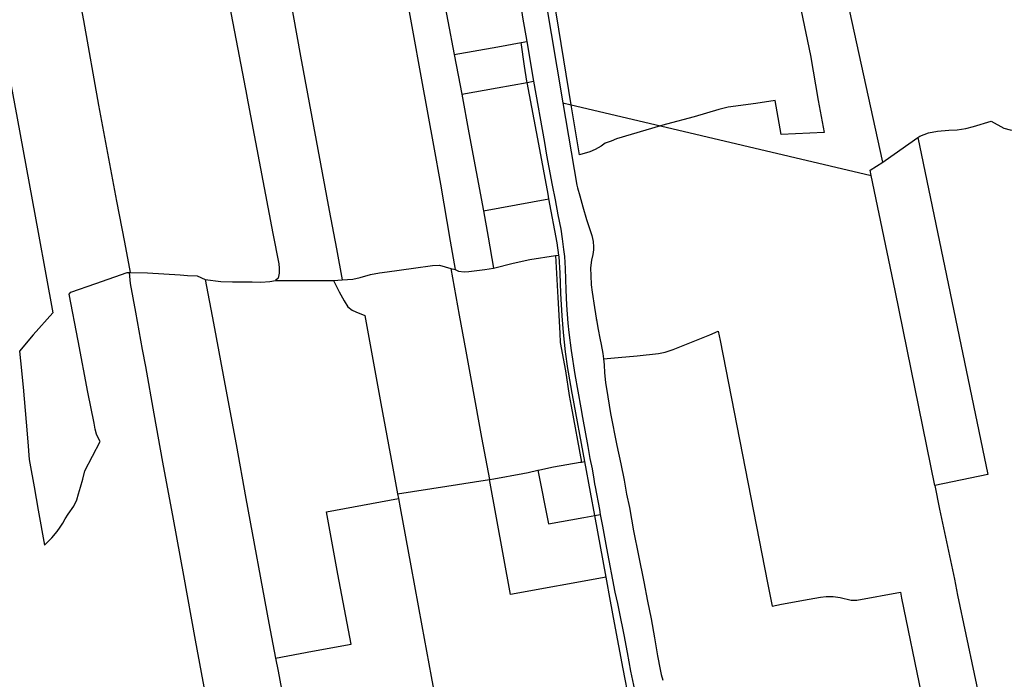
# Model space of a CAD drawing. Header units: inches. Extents: x 210911 to 224988, y 571697 to 586201.
# Tile 254 of 256: x 222979 to 223737, y 580619 to 581127. Entities that reach past the tile are written whole.
import ezdxf

# ---------------------------------------------------------------- set-up
doc = ezdxf.new("R2010")
doc.units = ezdxf.units.IN
doc.header["$MEASUREMENT"] = 0

msp = doc.modelspace()

# ---------------------------------------------------------------- linework, layer by layer
for points in [[(223244.642, 581327.452), (223255.97, 581260.041), (223264.596, 581211.988), (223272.929, 581165.839), (223280.94, 581121.999), (223288.424, 581080.848), (223297.551, 581030.309), (223302.934, 581000.645), (223310.465, 580956.673), (223314.308, 580934.877)], [(223162.782, 581285.514), (223165.17, 581262.565), (223180.695, 581180.521), (223195.2, 581099.105), (223217.266, 580980.216), (223222.896, 580950.788), (223227.409, 580926.86)], [(223114.356, 581276.743), (223121.854, 581237.029), (223133.474, 581175.356), (223145.73, 581111.281), (223153.939, 581068.218), (223153.982, 581067.995), (223173.997, 580962.61), (223174.005, 580962.57), (223178.517, 580939.185), (223178.893, 580935.881), (223178.905, 580935.778), (223178.885, 580932.252), (223178.884, 580932.145), (223178.101, 580928.261), (223178.058, 580928.222), (223176.058, 580926.417)], [(223350.606, 581214.706), (223351.386, 581211.329), (223352.53, 581205.639), (223353.546, 581200.458), (223354.537, 581195.353), (223355.401, 581190.832), (223356.443, 581185.219), (223357.205, 581180.825), (223357.764, 581177.498), (223358.425, 581173.815), (223359.263, 581169.065), (223360.127, 581164.824), (223360.991, 581160.328), (223361.779, 581156.645), (223362.592, 581151.947), (223363.481, 581146.511), (223364.193, 581141.914), (223364.802, 581137.799), (223366.048, 581129.265), (223369.327, 581110.41)], [(223374.54, 581197.58), (223397.259, 581063.231)], [(223403.684, 581061.716), (223386.374, 581167.506), (223406.285, 581169.103), (223399.573, 581202.193)], [(223572.382, 581173.952), (223573.495, 581168.627), (223587.826, 581099.62), (223593.568, 581064.899), (223598.32, 581040.441), (223565.197, 581038.939), (223560.623, 581064.973), (223545.764, 581062.762), (223524.529, 581059.813), (223524.529, 581059.788), (223517.29, 581058.162), (223498.315, 581052.394), (223476.877, 581046.83), (223472.428, 581045.506)], [(223300.927, 581167.24), (223303.746, 581151.935), (223313.524, 581100.48)], [(223643.393, 581017.599), (223610.665, 581167.963)], [(223022.564, 581156.914), (223022.865, 581155.256), (223028.227, 581126.716), (223039.873, 581061.359), (223053.541, 580987.569), (223059.693, 580956.029), (223064.156, 580932.625)], [(222959.325, 581147.659), (222961.039, 581138.46), (222968.441, 581098.298), (222977.158, 581051.302), (222993.215, 580963.519), (222999.168, 580931.155), (223004.531, 580901.543), (222989.584, 580884.539), (222978.997, 580872.093)], [(223313.524, 581100.48), (223347.086, 581106.393), (223364.997, 581109.628)], [(223364.997, 581109.628), (223369.327, 581110.41)], [(223369.717, 581078.994), (223369.566, 581079.806), (223367.745, 581091.338), (223364.997, 581109.628)], [(223369.327, 581110.41), (223374.69, 581079.917)], [(223313.524, 581100.48), (223316.55, 581084.555), (223319.337, 581069.784)], [(223319.337, 581069.784), (223346.626, 581074.711), (223369.717, 581078.994)], [(223369.717, 581078.994), (223374.69, 581079.917)], [(223386.501, 580989.438), (223385.873, 580992.817), (223378.579, 581031.413), (223369.717, 581078.994)], [(223374.69, 581079.917), (223382.979, 581032.793)], [(223319.337, 581069.784), (223324.92, 581040.21), (223336.033, 580980.133)], [(223397.259, 581063.231), (223403.684, 581061.716)], [(223397.259, 581063.231), (223407.967, 580999.912), (223408.539, 580997.7), (223410.309, 580991.552), (223412.611, 580983.245), (223415.317, 580973.439), (223417.898, 580965.716), (223419.366, 580961.117), (223420.478, 580956.519), (223420.879, 580952.329), (223420.75, 580950.145), (223420.212, 580946.59), (223419.089, 580942.071), (223418.728, 580938.338), (223418.548, 580935.951), (223418.719, 580930.363), (223418.964, 580923.1), (223419.77, 580917.588), (223421.483, 580905.65), (223422.995, 580896.048), (223423.021, 580896.074), (223424.256, 580888.682), (223425.671, 580881.976), (223426.731, 580877.124), (223427.815, 580870.215), (223428.501, 580866.119)], [(223403.684, 581061.716), (223472.428, 581045.506)], [(223472.428, 581045.506), (223438.548, 581035.422), (223434.433, 581033.797), (223429.861, 581032.044), (223426.559, 581029.808), (223421.987, 581027.166), (223417.847, 581025.591), (223409.987, 581023.203), (223403.684, 581061.716)], [(223670.446, 581036.626), (223671.932, 581037.679), (223678.714, 581040.092), (223685.572, 581041.515), (223694.234, 581042.253), (223700.66, 581042.482), (223707.29, 581043.346), (223713.361, 581044.921), (223726.741, 581049.002), (223736.552, 581043.704), (223741.454, 581042.409), (223746.687, 581041.978), (223758.473, 581043.605), (223783.366, 581047.645), (223804.802, 581052.413)], [(223472.428, 581045.506), (223634.55, 581007.257)], [(223382.979, 581032.793), (223384.698, 581023.023), (223386.5, 581013.37)], [(223643.393, 581017.599), (223645.288, 581018.805), (223670.446, 581036.626)], [(223670.446, 581036.626), (223724.216, 580777.095), (223683.436, 580768.556)], [(223634.55, 581007.257), (223633.682, 581011.423), (223643.393, 581017.599)], [(223386.5, 581013.37), (223389.018, 580999.885), (223391.254, 580988.476), (223393.425, 580976.994), (223395.494, 580965.894), (223396.73, 580958.426), (223397.584, 580950.425), (223398.364, 580944.888), (223398.937, 580935.795), (223399.425, 580919.364), (223399.995, 580907.351), (223400.418, 580900.518), (223401.02, 580893.534), (223401.849, 580886.32), (223403.458, 580872.579), (223406.484, 580854.214), (223411.026, 580828.453), (223412.362, 580821.04), (223416.348, 580798.763), (223418.039, 580789.568), (223419.629, 580781.414), (223421.068, 580773.59), (223421.647, 580769.856), (223421.975, 580767.57), (223425.307, 580750.246), (223426.004, 580746.373)], [(223683.436, 580768.556), (223652.984, 580918.744), (223634.55, 581007.257)], [(223336.033, 580980.133), (223386.501, 580989.438)], [(223394.084, 580946.008), (223392.825, 580955.464), (223386.501, 580989.438)], [(223336.033, 580980.133), (223339.627, 580959.77), (223343.891, 580936.041)], [(223391.547, 580945.631), (223394.084, 580946.008)], [(223401.109, 580858.685), (223399.215, 580871.678), (223397.676, 580886.431), (223396.62, 580899.349), (223395.676, 580916.436), (223395.116, 580932.144), (223394.224, 580944.959), (223394.084, 580946.008)], [(223343.891, 580936.041), (223359.006, 580939.822), (223371.828, 580942.701), (223391.547, 580945.631)], [(223391.547, 580945.631), (223393.188, 580913.444), (223394.738, 580886.045), (223395.18, 580878.699), (223399.277, 580856.928), (223402.043, 580837.933), (223403.446, 580829.769), (223411.407, 580786.688)], [(222998.168, 580722.676), (223003.721, 580728.311), (223007.864, 580733.193), (223010.373, 580736.508), (223012.397, 580739.622), (223014.195, 580743.094), (223016.349, 580746.639), (223020.78, 580752.841), (223023.17, 580757.757), (223024.44, 580762.146), (223026.019, 580767.347), (223027.604, 580773.665), (223029.188, 580779.882), (223041.028, 580802.61), (223039.92, 580804.293), (223038.162, 580808.139), (223037.244, 580812.108), (223036.33, 580816.711), (223031.634, 580840.57), (223024.001, 580879.892), (223017.062, 580915.984), (223018.392, 580917.578), (223037.689, 580924.234), (223061.922, 580932.662), (223063.323, 580932.639)], [(223063.323, 580932.639), (223064.156, 580932.625)], [(223063.323, 580932.639), (223064.039, 580924.271), (223068.16, 580902.194), (223073.489, 580873.454), (223075.957, 580860.279), (223082.387, 580823.936), (223089.117, 580786.727), (223097.233, 580742.803), (223105.249, 580699.337), (223114.172, 580649.742), (223122.09, 580606.861), (223125.126, 580589.924)], [(223064.156, 580932.625), (223077.501, 580932.406), (223102.647, 580930.722), (223108.134, 580930.388), (223115.704, 580929.992), (223121.812, 580927.189)], [(223227.409, 580926.86), (223235.42, 580927.371), (223241.171, 580928.89), (223249.162, 580931.109), (223256.03, 580932.444), (223262.057, 580933.251), (223282.273, 580935.989), (223296.92, 580938.07), (223302.13, 580938.144), (223310.844, 580935.806)], [(223310.844, 580935.806), (223317.34, 580899.696), (223322.395, 580872.1), (223327.6, 580843.818), (223334.654, 580805.566), (223340.607, 580773.347)], [(223310.844, 580935.806), (223314.308, 580934.877)], [(223314.308, 580934.877), (223316.791, 580933.543), (223321.159, 580933.088), (223324.845, 580933.424), (223337.05, 580934.959), (223343.891, 580936.041)], [(223121.812, 580927.189), (223128.257, 580893.565), (223137.781, 580842.443), (223145.678, 580800.197), (223153.274, 580758.765), (223170.985, 580662.804), (223176.072, 580635.678)], [(223121.812, 580927.189), (223133.924, 580925.727), (223142.867, 580925.527), (223158.087, 580925.395), (223164.769, 580925.283), (223171.657, 580925.577), (223176.058, 580926.417)], [(223176.058, 580926.417), (223220.728, 580926.433)], [(223220.728, 580926.433), (223227.409, 580926.86)], [(223220.728, 580926.433), (223225.1, 580917.618), (223228.772, 580910.764), (223231.694, 580906.2), (223234.906, 580903.54), (223237.721, 580902.407), (223244.693, 580899.575), (223257.174, 580831.845), (223266.272, 580781.894), (223269.882, 580762.346)], [(223428.501, 580866.119), (223439.623, 580867.103), (223454.434, 580868.508), (223470.795, 580870.344), (223475.953, 580871.404), (223482.001, 580873.226), (223510.287, 580884.673), (223516.773, 580887.354), (223518.207, 580880.194), (223554.71, 580693.643), (223558.219, 580675.885), (223565.435, 580677.224), (223586.726, 580681.289), (223595.365, 580682.828), (223599.811, 580683.128), (223605.297, 580683.147), (223610.732, 580682.48), (223618.985, 580680.414), (223623.456, 580680.51), (223656.961, 580686.503), (223657.877, 580681.919), (223673.029, 580608.506)], [(222978.997, 580872.093), (222979.811, 580864.543), (222981.804, 580844.314), (222984.129, 580817.508), (222985.345, 580802.327), (222986.471, 580788.721), (222986.799, 580785.879), (222990.198, 580767.693), (222993.419, 580749.583), (222998.168, 580722.676)], [(223428.501, 580866.119), (223428.922, 580861.427), (223429.296, 580855.509), (223429.998, 580847.991), (223431.661, 580836.815), (223433.729, 580824.139), (223438.601, 580799.474), (223441.708, 580785.427), (223444.233, 580772.675), (223446.049, 580761.981), (223448.373, 580751.693), (223448.399, 580751.667), (223451.628, 580733.81), (223455.39, 580714.886), (223459.506, 580694.488), (223462.383, 580679.755), (223465.186, 580665.961), (223467.658, 580651.356), (223470.079, 580637.588), (223472.048, 580627.072), (223472.805, 580623.109), (223474.121, 580618.791)], [(223404.441, 580839.748), (223401.515, 580855.902), (223401.109, 580858.685)], [(223414.172, 580787.168), (223404.68, 580838.43), (223404.441, 580839.748)], [(223411.407, 580786.688), (223414.172, 580787.168)], [(223421.7, 580745.559), (223418.476, 580763.575), (223414.172, 580787.168)], [(223340.607, 580773.347), (223343.956, 580773.857), (223366.237, 580777.804), (223370.51, 580778.67), (223378.006, 580780.418)], [(223378.006, 580780.418), (223379.568, 580780.782), (223389.974, 580783.14), (223410.396, 580786.512), (223411.407, 580786.688)], [(223378.006, 580780.418), (223386.071, 580739.254), (223413.387, 580743.987), (223421.7, 580745.559)], [(223269.882, 580762.346), (223307.868, 580768.231), (223329.053, 580771.574), (223340.607, 580773.347)], [(223430.455, 580698.174), (223356.864, 580684.883), (223340.607, 580773.347)], [(223683.436, 580768.556), (223687.122, 580750.379), (223698.512, 580696.475), (223701.038, 580684.358), (223720.283, 580593.316), (223729.058, 580540.254), (223730.196, 580533.514)], [(223176.072, 580635.678), (223204.582, 580641.027), (223234.191, 580646.663), (223224.097, 580700.43), (223215.318, 580748.5), (223270.552, 580758.721)], [(223269.882, 580762.346), (223270.552, 580758.721)], [(223270.552, 580758.721), (223271.872, 580751.577), (223280.11, 580706.789), (223288.518, 580660.678), (223295.721, 580621.688), (223302.755, 580584.3)], [(223421.7, 580745.559), (223426.004, 580746.373)], [(223430.455, 580698.174), (223421.7, 580745.559)], [(223426.004, 580746.373), (223427.628, 580737.342), (223430.884, 580720.425), (223437.168, 580686.564), (223439.189, 580677.775), (223440.604, 580671.501), (223444.088, 580653.821), (223446.662, 580640.028), (223449.337, 580625.625), (223452.368, 580611.4), (223454.035, 580603.779), (223454.035, 580603.804), (223454.136, 580603.294)], [(223433.872, 580679.683), (223430.455, 580698.174)], [(223436.95, 580663.024), (223433.872, 580679.683)], [(223448.443, 580602.479), (223443.518, 580627.482), (223436.95, 580663.024)], [(223176.072, 580635.678), (223177.944, 580625.696), (223182.605, 580600.832)]]:
    msp.add_lwpolyline(points)

doc.saveas('drawing.dxf')
